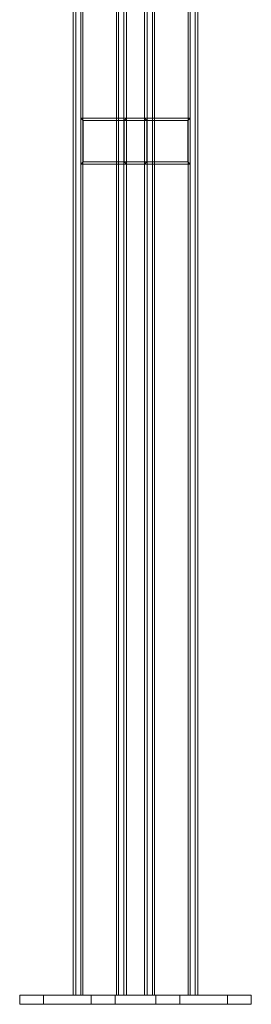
# Model space of a CAD drawing. Header units: millimetres. Extents: x -4395 to 65662, y -65530 to 6847.
# Tile 60 of 256: x -3372 to -3071, y -53000 to -51716. Entities that reach past the tile are written whole.
import ezdxf

# ---------------------------------------------------------------- set-up
doc = ezdxf.new("R2010")
doc.units = ezdxf.units.MM
doc.layers.add('R33_DET_lateral_C07', color=7, linetype='Continuous', lineweight=0)

msp = doc.modelspace()

# ---------------------------------------------------------------- linework, layer by layer
at = {"layer": 'R33_DET_lateral_C07'}
for p, q in [((-3302.796, -52988), (-3302.796, -51013.117)), ((-3299.323, -51013.117), (-3299.323, -52988)), ((-3292.435, -52988), (-3292.435, -51013.117)), ((-3289.998, -51013.117), (-3289.998, -52988)), ((-3246.134, -51013.117), (-3246.134, -52988)), ((-3243.697, -52988), (-3243.697, -51013.117)), ((-3236.809, -52988), (-3236.809, -51013.117)), ((-3233.336, -51013.117), (-3233.336, -52988)), ((-3209.547, -52988), (-3209.547, -51013.117)), ((-3206.074, -51013.117), (-3206.074, -52988)), ((-3199.186, -52988), (-3199.186, -51013.117)), ((-3196.749, -51013.117), (-3196.749, -52988)), ((-3152.885, -51013.117), (-3152.885, -52988)), ((-3150.448, -52988), (-3150.448, -51013.117)), ((-3143.56, -52988), (-3143.56, -51013.117)), ((-3140.087, -51013.117), (-3140.087, -52988)), ((-3209.547, -51844.215), (-3292.435, -51844.215)), ((-3292.435, -51844.215), (-3292.435, -51904.215)), ((-3292.435, -51844.215), (-3289.48, -51847.215)), ((-3233.336, -51844.215), (-3292.435, -51844.215)), ((-3289.48, -51901.215), (-3289.48, -51847.215)), ((-3289.48, -51847.215), (-3206.592, -51847.215)), ((-3289.48, -51847.215), (-3236.291, -51847.215)), ((-3233.336, -51844.215), (-3236.291, -51847.215)), ((-3236.291, -51847.215), (-3153.403, -51847.215)), ((-3236.291, -51847.215), (-3236.291, -51901.215)), ((-3150.448, -51844.215), (-3233.336, -51844.215)), ((-3233.336, -51904.215), (-3233.336, -51844.215)), ((-3209.547, -51904.215), (-3209.547, -51844.215)), ((-3206.592, -51847.215), (-3209.547, -51844.215)), ((-3209.547, -51844.215), (-3150.448, -51844.215)), ((-3206.592, -51847.215), (-3206.592, -51901.215)), ((-3153.403, -51847.215), (-3206.592, -51847.215)), ((-3153.403, -51847.215), (-3150.448, -51844.215)), ((-3153.403, -51901.215), (-3153.403, -51847.215)), ((-3150.448, -51844.215), (-3150.448, -51904.215)), ((-3292.435, -51904.215), (-3289.48, -51901.215)), ((-3209.547, -51904.215), (-3292.435, -51904.215)), ((-3292.435, -51904.215), (-3233.336, -51904.215)), ((-3236.291, -51901.215), (-3289.48, -51901.215)), ((-3289.48, -51901.215), (-3206.592, -51901.215)), ((-3153.403, -51901.215), (-3236.291, -51901.215)), ((-3236.291, -51901.215), (-3233.336, -51904.215)), ((-3233.336, -51904.215), (-3150.448, -51904.215)), ((-3206.592, -51901.215), (-3209.547, -51904.215)), ((-3150.448, -51904.215), (-3209.547, -51904.215)), ((-3206.592, -51901.215), (-3153.403, -51901.215)), ((-3150.448, -51904.215), (-3153.403, -51901.215)), ((-3341.172, -52988), (-3372.255, -52988)), ((-3372.255, -52988), (-3194.959, -52988)), ((-3372.255, -52988), (-3372.255, -53000)), ((-3163.876, -52988), (-3341.172, -52988)), ((-3341.172, -53000), (-3341.172, -52988)), ((-3292.435, -52988), (-3302.796, -52988)), ((-3299.323, -52988), (-3302.796, -52988)), ((-3302.796, -52988), (-3243.697, -52988)), ((-3299.323, -52988), (-3289.998, -52988)), ((-3246.134, -52988), (-3299.323, -52988)), ((-3233.336, -52988), (-3292.435, -52988)), ((-3289.998, -52988), (-3292.435, -52988)), ((-3289.998, -52988), (-3236.809, -52988)), ((-3247.924, -52988), (-3279.007, -52988)), ((-3279.007, -52988), (-3101.711, -52988)), ((-3279.007, -52988), (-3279.007, -53000)), ((-3070.628, -52988), (-3247.924, -52988)), ((-3247.924, -53000), (-3247.924, -52988)), ((-3246.134, -52988), (-3243.697, -52988)), ((-3236.809, -52988), (-3246.134, -52988)), ((-3243.697, -52988), (-3233.336, -52988)), ((-3233.336, -52988), (-3236.809, -52988)), ((-3199.186, -52988), (-3209.547, -52988)), ((-3206.074, -52988), (-3209.547, -52988)), ((-3209.547, -52988), (-3150.448, -52988)), ((-3206.074, -52988), (-3196.749, -52988)), ((-3152.885, -52988), (-3206.074, -52988)), ((-3140.087, -52988), (-3199.186, -52988)), ((-3196.749, -52988), (-3199.186, -52988)), ((-3196.749, -52988), (-3143.56, -52988)), ((-3194.959, -52988), (-3163.876, -52988)), ((-3194.959, -53000), (-3194.959, -52988)), ((-3163.876, -52988), (-3163.876, -53000)), ((-3152.885, -52988), (-3150.448, -52988)), ((-3143.56, -52988), (-3152.885, -52988)), ((-3150.448, -52988), (-3140.087, -52988)), ((-3140.087, -52988), (-3143.56, -52988)), ((-3101.711, -52988), (-3070.628, -52988)), ((-3101.711, -53000), (-3101.711, -52988)), ((-3070.628, -52988), (-3070.628, -53000)), ((-3194.959, -53000), (-3372.255, -53000)), ((-3372.255, -53000), (-3341.172, -53000)), ((-3341.172, -53000), (-3163.876, -53000)), ((-3101.711, -53000), (-3279.007, -53000)), ((-3279.007, -53000), (-3247.924, -53000)), ((-3247.924, -53000), (-3070.628, -53000)), ((-3163.876, -53000), (-3194.959, -53000)), ((-3070.628, -53000), (-3101.711, -53000))]:
    msp.add_line(p, q, dxfattribs=at)

doc.saveas('drawing.dxf')
